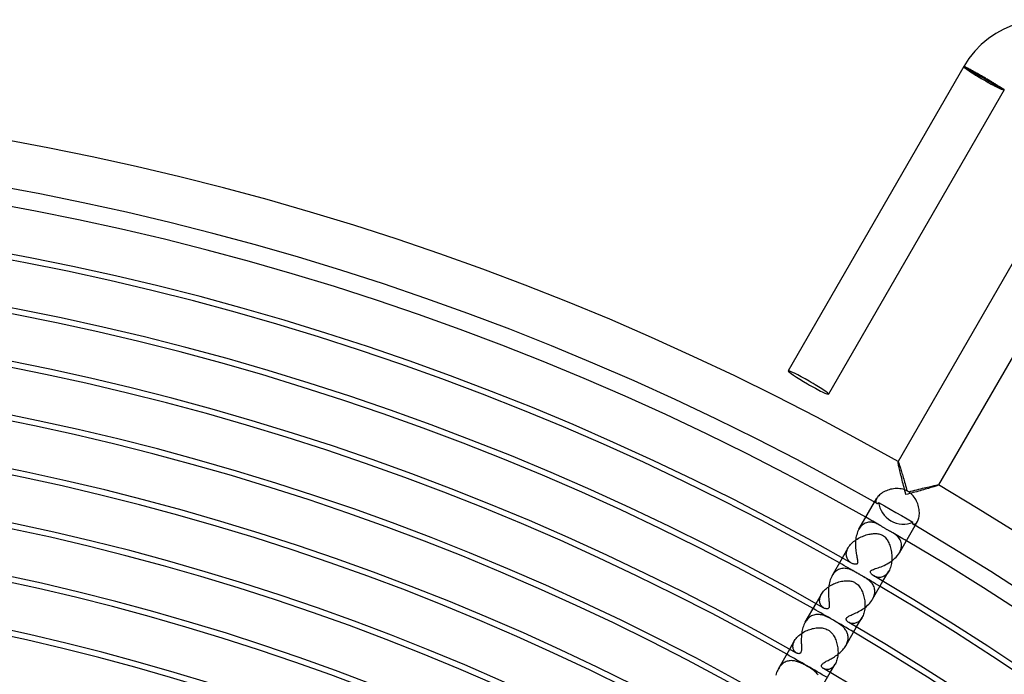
# Model space of a CAD drawing. Header units: millimetres. Extents: x -280 to 280, y -247 to 247.
# Tile 84 of 85: x 43 to 127, y 191 to 247. Entities that reach past the tile are written whole.
import ezdxf

# ---------------------------------------------------------------- set-up
doc = ezdxf.new("R2010")
doc.units = ezdxf.units.MM
doc.layers.add('HIDDEN', color=7, linetype='Continuous')
doc.layers.add('THICK', color=7, linetype='Continuous')

msp = doc.modelspace()

# ---------------------------------------------------------------- linework, layer by layer
at = {"layer": 'HIDDEN'}
for p, q in [((123.879, 242.561), (123.876, 242.559)), ((123.887, 242.56), (123.879, 242.561)), ((123.898, 242.557), (123.887, 242.56)), ((123.914, 242.552), (123.898, 242.557)), ((123.933, 242.545), (123.914, 242.552)), ((123.956, 242.536), (123.933, 242.545)), ((123.983, 242.524), (123.956, 242.536)), ((124.013, 242.51), (123.983, 242.524)), ((124.047, 242.494), (124.013, 242.51)), ((124.085, 242.476), (124.047, 242.494)), ((124.126, 242.455), (124.085, 242.476)), ((124.17, 242.433), (124.126, 242.455)), ((124.217, 242.409), (124.17, 242.433)), ((124.268, 242.383), (124.217, 242.409)), ((124.322, 242.355), (124.268, 242.383)), ((124.378, 242.325), (124.322, 242.355)), ((124.438, 242.293), (124.378, 242.325)), ((124.5, 242.259), (124.438, 242.293)), ((124.565, 242.224), (124.5, 242.259)), ((124.632, 242.188), (124.565, 242.224)), ((124.701, 242.15), (124.632, 242.188)), ((124.772, 242.111), (124.701, 242.15)), ((124.845, 242.07), (124.772, 242.111)), ((124.919, 242.029), (124.845, 242.07)), ((124.996, 241.986), (124.919, 242.029)), ((125.074, 241.942), (124.996, 241.986)), ((125.153, 241.897), (125.074, 241.942)), ((125.233, 241.852), (125.153, 241.897)), ((125.313, 241.805), (125.233, 241.852)), ((125.395, 241.759), (125.313, 241.805)), ((125.477, 241.712), (125.395, 241.759)), ((125.559, 241.664), (125.477, 241.712)), ((125.641, 241.617), (125.559, 241.664)), ((125.721, 241.57), (125.641, 241.617)), ((125.801, 241.523), (125.721, 241.57)), ((125.88, 241.477), (125.801, 241.523)), ((125.958, 241.431), (125.88, 241.477)), ((126.036, 241.385), (125.958, 241.431)), ((126.113, 241.339), (126.036, 241.385)), ((126.189, 241.294), (126.113, 241.339)), ((126.263, 241.25), (126.189, 241.294)), ((126.337, 241.206), (126.263, 241.25)), ((126.408, 241.163), (126.337, 241.206)), ((126.478, 241.12), (126.408, 241.163)), ((126.547, 241.079), (126.478, 241.12)), ((126.613, 241.039), (126.547, 241.079)), ((126.677, 241), (126.613, 241.039)), ((126.738, 240.962), (126.677, 241)), ((126.797, 240.925), (126.738, 240.962)), ((126.854, 240.89), (126.797, 240.925)), ((126.908, 240.856), (126.854, 240.89)), ((126.96, 240.824), (126.908, 240.856)), ((127.008, 240.793), (126.96, 240.824)), ((127.054, 240.764), (127.008, 240.793)), ((127.096, 240.737), (127.054, 240.764)), ((127.136, 240.711), (127.096, 240.737)), ((127.172, 240.687), (127.136, 240.711)), ((127.204, 240.665), (127.172, 240.687)), ((127.234, 240.645), (127.204, 240.665)), ((127.26, 240.627), (127.234, 240.645)), ((127.282, 240.611), (127.26, 240.627)), ((127.301, 240.597), (127.282, 240.611)), ((127.316, 240.586), (127.301, 240.597)), ((127.327, 240.576), (127.316, 240.586)), ((127.335, 240.568), (127.327, 240.576)), ((127.339, 240.562), (127.335, 240.568)), ((127.34, 240.559), (127.339, 240.562)), ((118.262, 208.836), (118.263, 208.837)), ((118.263, 208.837), (118.264, 208.838)), ((118.263, 208.837), (118.263, 208.837)), ((118.264, 208.838), (118.265, 208.838)), ((118.265, 208.838), (118.266, 208.838)), ((118.266, 208.838), (118.267, 208.837)), ((118.267, 208.837), (118.274, 208.828)), ((118.274, 208.828), (118.285, 208.81)), ((118.285, 208.81), (118.298, 208.781)), ((118.298, 208.781), (118.313, 208.742)), ((118.313, 208.742), (118.331, 208.695)), ((118.331, 208.695), (118.351, 208.64)), ((118.351, 208.64), (118.372, 208.577)), ((118.372, 208.577), (118.396, 208.508)), ((118.396, 208.508), (118.42, 208.432)), ((118.42, 208.432), (118.447, 208.35)), ((118.447, 208.35), (118.474, 208.261)), ((118.474, 208.261), (118.504, 208.166)), ((118.504, 208.166), (118.535, 208.064)), ((118.535, 208.064), (118.567, 207.957)), ((118.567, 207.957), (118.601, 207.844)), ((118.601, 207.844), (118.636, 207.725)), ((118.636, 207.725), (118.672, 207.601)), ((118.672, 207.601), (118.71, 207.472)), ((118.71, 207.472), (118.747, 207.34)), ((118.747, 207.34), (118.786, 207.205)), ((118.786, 207.205), (118.825, 207.066)), ((118.825, 207.066), (118.865, 206.924)), ((118.865, 206.924), (118.905, 206.78)), ((116.761, 206.05), (116.682, 205.981)), ((116.849, 206.116), (116.761, 206.05)), ((116.943, 206.179), (116.849, 206.116)), ((117.045, 206.239), (116.943, 206.179)), ((117.153, 206.295), (117.045, 206.239)), ((117.267, 206.346), (117.153, 206.295)), ((117.384, 206.391), (117.267, 206.346)), ((117.505, 206.431), (117.384, 206.391)), ((117.629, 206.464), (117.505, 206.431)), ((117.756, 206.491), (117.629, 206.464)), ((117.884, 206.511), (117.756, 206.491)), ((118.014, 206.524), (117.884, 206.511)), ((118.144, 206.53), (118.014, 206.524)), ((118.275, 206.528), (118.144, 206.53)), ((118.405, 206.518), (118.275, 206.528)), ((118.534, 206.499), (118.405, 206.518)), ((118.661, 206.471), (118.534, 206.499)), ((118.786, 206.435), (118.661, 206.471)), ((118.908, 206.389), (118.786, 206.435)), ((118.905, 206.78), (118.945, 206.633)), ((119.027, 206.334), (118.908, 206.389)), ((118.945, 206.633), (118.986, 206.484)), ((118.986, 206.484), (119.027, 206.334)), ((119.177, 206.247), (119.354, 206.294)), ((119.284, 206.172), (119.177, 206.247)), ((119.385, 206.089), (119.284, 206.172)), ((119.354, 206.294), (119.529, 206.34)), ((119.479, 205.999), (119.385, 206.089)), ((119.529, 206.34), (119.702, 206.385)), ((119.702, 206.385), (119.871, 206.428)), ((119.871, 206.428), (120.037, 206.47)), ((120.037, 206.47), (120.198, 206.511)), ((120.198, 206.511), (120.355, 206.55)), ((120.355, 206.55), (120.507, 206.587)), ((120.507, 206.587), (120.652, 206.622)), ((120.652, 206.622), (120.789, 206.655)), ((120.789, 206.655), (120.919, 206.686)), ((120.919, 206.686), (121.04, 206.714)), ((121.04, 206.714), (121.153, 206.739)), ((121.153, 206.739), (121.257, 206.762)), ((121.257, 206.762), (121.352, 206.783)), ((121.352, 206.783), (121.439, 206.801)), ((121.439, 206.801), (121.516, 206.816)), ((121.516, 206.816), (121.583, 206.828)), ((121.583, 206.828), (121.639, 206.836)), ((121.639, 206.836), (121.681, 206.842)), ((121.681, 206.842), (121.71, 206.843)), ((121.71, 206.843), (121.725, 206.841)), ((121.725, 206.841), (121.726, 206.84)), ((121.726, 206.84), (121.726, 206.839)), ((121.726, 206.839), (121.727, 206.839)), ((121.727, 206.837), (121.726, 206.836)), ((121.727, 206.839), (121.727, 206.838)), ((121.727, 206.838), (121.727, 206.837)), ((116.264, 205.375), (116.455, 205.707)), ((116.377, 205.508), (116.37, 205.452)), ((116.37, 205.452), (116.371, 205.402)), ((116.371, 205.402), (116.38, 205.359)), ((116.393, 205.57), (116.377, 205.508)), ((116.38, 205.359), (116.395, 205.323)), ((116.419, 205.636), (116.393, 205.57)), ((116.395, 205.323), (116.415, 205.295)), ((116.415, 205.295), (116.44, 205.275)), ((116.455, 205.707), (116.419, 205.636)), ((116.498, 205.774), (116.455, 205.707)), ((116.55, 205.842), (116.498, 205.774)), ((116.611, 205.912), (116.55, 205.842)), ((116.682, 205.981), (116.611, 205.912)), ((119.566, 205.903), (119.479, 205.999)), ((119.647, 205.8), (119.566, 205.903)), ((119.721, 205.693), (119.647, 205.8)), ((119.788, 205.581), (119.721, 205.693)), ((119.848, 205.466), (119.788, 205.581)), ((119.902, 205.347), (119.848, 205.466)), ((119.948, 205.226), (119.902, 205.347)), ((119.988, 205.102), (119.948, 205.226)), ((120.022, 204.978), (119.988, 205.102)), ((120.048, 204.853), (120.022, 204.978)), ((120.067, 204.729), (120.048, 204.853)), ((120.08, 204.606), (120.067, 204.729)), ((120.077, 204.252), (120.085, 204.366)), ((120.086, 204.485), (120.08, 204.606)), ((120.085, 204.366), (120.086, 204.485)), ((115.382, 203.529), (115.296, 203.474)), ((115.471, 203.574), (115.382, 203.529)), ((115.561, 203.609), (115.471, 203.574)), ((115.652, 203.635), (115.561, 203.609)), ((115.744, 203.652), (115.652, 203.635)), ((115.836, 203.66), (115.744, 203.652)), ((115.929, 203.66), (115.836, 203.66)), ((116.021, 203.652), (115.929, 203.66)), ((116.112, 203.638), (116.021, 203.652)), ((116.201, 203.617), (116.112, 203.638)), ((116.288, 203.591), (116.201, 203.617)), ((116.373, 203.561), (116.288, 203.591)), ((116.455, 203.526), (116.373, 203.561)), ((116.534, 203.489), (116.455, 203.526)), ((116.611, 203.449), (116.534, 203.489)), ((119.698, 203.482), (119.741, 203.506)), ((119.728, 203.375), (119.92, 203.707)), ((119.741, 203.506), (119.787, 203.54)), ((119.787, 203.54), (119.832, 203.585)), ((119.832, 203.585), (119.877, 203.64)), ((119.877, 203.64), (119.919, 203.707)), ((119.919, 203.707), (119.956, 203.777)), ((119.956, 203.777), (119.99, 203.857)), ((119.99, 203.857), (120.019, 203.945)), ((120.019, 203.945), (120.044, 204.04)), ((120.044, 204.04), (120.064, 204.143)), ((120.064, 204.143), (120.077, 204.252)), ((114.987, 203.154), (114.922, 203.051)), ((115.058, 203.249), (114.987, 203.154)), ((115.134, 203.335), (115.058, 203.249)), ((115.213, 203.41), (115.134, 203.335)), ((115.296, 203.474), (115.213, 203.41)), ((115.773, 202.625), (115.878, 202.647)), ((115.878, 202.647), (115.981, 202.664)), ((115.981, 202.664), (116.081, 202.677)), ((116.081, 202.677), (116.177, 202.685)), ((116.177, 202.685), (116.271, 202.689)), ((116.271, 202.689), (116.363, 202.69)), ((116.363, 202.69), (116.452, 202.686)), ((116.452, 202.686), (116.539, 202.677)), ((116.539, 202.677), (116.623, 202.663)), ((116.686, 203.408), (116.611, 203.449)), ((116.623, 202.663), (116.704, 202.645)), ((116.725, 203.385), (116.686, 203.408)), ((116.704, 202.645), (116.785, 202.62)), ((116.764, 203.362), (116.725, 203.385)), ((116.802, 203.338), (116.764, 203.362)), ((116.841, 203.314), (116.802, 203.338)), ((116.878, 203.291), (116.841, 203.314)), ((116.916, 203.267), (116.878, 203.291)), ((116.954, 203.243), (116.916, 203.267)), ((116.993, 203.218), (116.954, 203.243)), ((117.032, 203.193), (116.993, 203.218)), ((117.073, 203.168), (117.032, 203.193)), ((117.114, 203.142), (117.073, 203.168)), ((117.155, 203.117), (117.114, 203.142)), ((117.198, 203.092), (117.155, 203.117)), ((117.241, 203.067), (117.198, 203.092)), ((117.285, 203.041), (117.241, 203.067)), ((117.329, 203.017), (117.285, 203.041)), ((117.372, 202.993), (117.329, 203.017)), ((117.415, 202.97), (117.372, 202.993)), ((117.458, 202.947), (117.415, 202.97)), ((117.5, 202.925), (117.458, 202.947)), ((117.542, 202.904), (117.5, 202.925)), ((117.583, 202.882), (117.542, 202.904)), ((117.624, 202.86), (117.583, 202.882)), ((117.664, 202.839), (117.624, 202.86)), ((117.703, 202.818), (117.664, 202.839)), ((117.741, 202.798), (117.703, 202.818)), ((117.777, 202.777), (117.741, 202.798)), ((117.813, 202.757), (117.777, 202.777)), ((117.905, 202.701), (117.813, 202.757)), ((117.997, 202.641), (117.905, 202.701)), ((119.554, 203.477), (119.583, 203.465)), ((119.583, 203.465), (119.617, 203.462)), ((119.617, 203.462), (119.656, 203.467)), ((119.656, 203.467), (119.698, 203.482)), ((114.21, 201.749), (114.29, 201.836)), ((114.29, 201.836), (114.377, 201.92)), ((114.377, 201.92), (114.469, 202)), ((114.469, 202), (114.566, 202.077)), ((114.566, 202.077), (114.668, 202.149)), ((114.668, 202.149), (114.773, 202.218)), ((114.773, 202.218), (114.88, 202.282)), ((114.88, 202.282), (114.991, 202.341)), ((114.991, 202.341), (115.103, 202.396)), ((115.103, 202.396), (115.216, 202.447)), ((115.216, 202.447), (115.33, 202.492)), ((115.33, 202.492), (115.443, 202.533)), ((115.443, 202.533), (115.554, 202.568)), ((115.554, 202.568), (115.664, 202.599)), ((115.664, 202.599), (115.773, 202.625)), ((116.785, 202.62), (116.864, 202.588)), ((116.864, 202.588), (116.941, 202.548)), ((116.941, 202.548), (117.022, 202.495)), ((117.022, 202.495), (117.098, 202.434)), ((117.098, 202.434), (117.166, 202.368)), ((117.166, 202.368), (117.228, 202.296)), ((117.228, 202.296), (117.286, 202.221)), ((117.286, 202.221), (117.338, 202.143)), ((117.338, 202.143), (117.385, 202.063)), ((117.385, 202.063), (117.431, 201.977)), ((117.431, 201.977), (117.475, 201.885)), ((117.475, 201.885), (117.517, 201.787)), ((118.087, 202.574), (117.997, 202.641)), ((118.174, 202.502), (118.087, 202.574)), ((118.256, 202.422), (118.174, 202.502)), ((118.333, 202.335), (118.256, 202.422)), ((118.4, 202.243), (118.333, 202.335)), ((118.457, 202.145), (118.4, 202.243)), ((118.504, 202.041), (118.457, 202.145)), ((118.539, 201.932), (118.504, 202.041)), ((118.562, 201.817), (118.539, 201.932)), ((118.57, 201.697), (118.562, 201.817)), ((113.514, 200.611), (114.013, 201.476)), ((113.848, 200.913), (113.853, 201.001)), ((113.853, 201.001), (113.866, 201.092)), ((113.866, 201.092), (113.888, 201.186)), ((113.888, 201.186), (113.92, 201.282)), ((113.92, 201.282), (113.962, 201.379)), ((113.962, 201.379), (114.013, 201.476)), ((114.013, 201.476), (114.07, 201.568)), ((114.07, 201.568), (114.136, 201.659)), ((114.136, 201.659), (114.21, 201.749)), ((117.517, 201.787), (117.556, 201.684)), ((117.556, 201.684), (117.592, 201.576)), ((117.592, 201.576), (117.625, 201.463)), ((117.625, 201.463), (117.654, 201.347)), ((117.654, 201.347), (117.68, 201.229)), ((117.68, 201.229), (117.701, 201.11)), ((117.701, 201.11), (117.718, 200.988)), ((117.718, 200.988), (117.73, 200.866)), ((118.386, 201.051), (118.454, 201.183)), ((118.454, 201.183), (118.507, 201.314)), ((118.507, 201.314), (118.543, 201.445)), ((118.543, 201.445), (118.565, 201.573)), ((118.565, 201.573), (118.57, 201.697)), ((113.853, 200.827), (113.848, 200.913)), ((113.865, 200.746), (113.853, 200.827)), ((113.885, 200.668), (113.865, 200.746)), ((113.912, 200.594), (113.885, 200.668)), ((113.945, 200.524), (113.912, 200.594)), ((113.983, 200.458), (113.945, 200.524)), ((114.028, 200.397), (113.983, 200.458)), ((114.076, 200.34), (114.028, 200.397)), ((114.129, 200.288), (114.076, 200.34)), ((114.184, 200.242), (114.129, 200.288)), ((114.241, 200.201), (114.184, 200.242)), ((114.298, 200.165), (114.241, 200.201)), ((117.702, 200.129), (117.678, 200.01)), ((117.72, 200.25), (117.702, 200.129)), ((117.732, 200.372), (117.72, 200.25)), ((117.73, 200.866), (117.738, 200.743)), ((117.739, 200.495), (117.732, 200.372)), ((117.738, 200.743), (117.741, 200.619)), ((117.741, 200.619), (117.739, 200.495)), ((112.838, 199.364), (112.764, 199.278)), ((112.918, 199.442), (112.838, 199.364)), ((113.001, 199.509), (112.918, 199.442)), ((113.087, 199.567), (113.001, 199.509)), ((113.176, 199.615), (113.087, 199.567)), ((113.267, 199.654), (113.176, 199.615)), ((113.361, 199.684), (113.267, 199.654)), ((113.455, 199.705), (113.361, 199.684)), ((113.55, 199.717), (113.455, 199.705)), ((113.646, 199.721), (113.55, 199.717)), ((113.743, 199.717), (113.646, 199.721)), ((113.84, 199.706), (113.743, 199.717)), ((113.937, 199.688), (113.84, 199.706)), ((114.034, 199.663), (113.937, 199.688)), ((114.129, 199.633), (114.034, 199.663)), ((114.222, 199.598), (114.129, 199.633)), ((114.313, 199.559), (114.222, 199.598)), ((114.403, 199.517), (114.313, 199.559)), ((114.492, 199.473), (114.403, 199.517)), ((114.583, 199.424), (114.492, 199.473)), ((114.677, 199.371), (114.583, 199.424)), ((114.774, 199.316), (114.677, 199.371)), ((114.811, 199.295), (114.774, 199.316)), ((114.848, 199.274), (114.811, 199.295)), ((116.978, 198.611), (117.477, 199.476)), ((117.358, 199.301), (117.292, 199.227)), ((117.419, 199.384), (117.358, 199.301)), ((117.477, 199.476), (117.419, 199.384)), ((117.528, 199.572), (117.477, 199.476)), ((117.574, 199.674), (117.528, 199.572)), ((117.614, 199.781), (117.574, 199.674)), ((117.649, 199.893), (117.614, 199.781)), ((117.678, 200.01), (117.649, 199.893)), ((112.694, 199.183), (112.63, 199.081)), ((112.764, 199.278), (112.694, 199.183)), ((112.872, 198.436), (112.983, 198.48)), ((112.983, 198.48), (113.094, 198.519)), ((113.094, 198.519), (113.207, 198.554)), ((113.207, 198.554), (113.319, 198.584)), ((113.319, 198.584), (113.432, 198.609)), ((113.432, 198.609), (113.543, 198.629)), ((113.543, 198.629), (113.653, 198.644)), ((113.653, 198.644), (113.759, 198.654)), ((113.759, 198.654), (113.863, 198.659)), ((113.863, 198.659), (113.964, 198.659)), ((113.964, 198.659), (114.062, 198.653)), ((114.062, 198.653), (114.154, 198.643)), ((114.154, 198.643), (114.24, 198.628)), ((114.24, 198.628), (114.321, 198.609)), ((114.321, 198.609), (114.396, 198.586)), ((114.396, 198.586), (114.467, 198.56)), ((114.467, 198.56), (114.535, 198.529)), ((114.535, 198.529), (114.601, 198.494)), ((114.601, 198.494), (114.689, 198.437)), ((114.689, 198.437), (114.771, 198.373)), ((114.885, 199.252), (114.848, 199.274)), ((114.923, 199.23), (114.885, 199.252)), ((114.961, 199.208), (114.923, 199.23)), ((115, 199.186), (114.961, 199.208)), ((115.038, 199.164), (115, 199.186)), ((115.076, 199.142), (115.038, 199.164)), ((115.114, 199.12), (115.076, 199.142)), ((115.151, 199.098), (115.114, 199.12)), ((115.189, 199.077), (115.151, 199.098)), ((115.226, 199.055), (115.189, 199.077)), ((115.334, 198.992), (115.226, 199.055)), ((115.439, 198.929), (115.334, 198.992)), ((115.538, 198.866), (115.439, 198.929)), ((115.631, 198.803), (115.538, 198.866)), ((115.718, 198.74), (115.631, 198.803)), ((115.8, 198.674), (115.718, 198.74)), ((115.877, 198.606), (115.8, 198.674)), ((115.948, 198.535), (115.877, 198.606)), ((116.014, 198.461), (115.948, 198.535)), ((116.074, 198.384), (116.014, 198.461)), ((116.263, 199.034), (116.199, 199.068)), ((116.331, 199.004), (116.263, 199.034)), ((116.401, 198.979), (116.331, 199.004)), ((116.473, 198.961), (116.401, 198.979)), ((116.546, 198.948), (116.473, 198.961)), ((116.621, 198.941), (116.546, 198.948)), ((116.697, 198.941), (116.621, 198.941)), ((116.774, 198.949), (116.697, 198.941)), ((116.85, 198.963), (116.774, 198.949)), ((116.927, 198.986), (116.85, 198.963)), ((117.003, 199.017), (116.927, 198.986)), ((117.078, 199.056), (117.003, 199.017)), ((117.152, 199.104), (117.078, 199.056)), ((117.223, 199.161), (117.152, 199.104)), ((117.292, 199.227), (117.223, 199.161)), ((111.724, 197.511), (111.779, 197.599)), ((111.779, 197.599), (111.841, 197.686)), ((111.841, 197.686), (111.911, 197.77)), ((111.911, 197.77), (111.987, 197.853)), ((111.987, 197.853), (112.07, 197.933)), ((112.07, 197.933), (112.158, 198.01)), ((112.158, 198.01), (112.25, 198.083)), ((112.25, 198.083), (112.347, 198.152)), ((112.347, 198.152), (112.447, 198.217)), ((112.447, 198.217), (112.55, 198.278)), ((112.55, 198.278), (112.655, 198.335)), ((112.655, 198.335), (112.763, 198.388)), ((112.763, 198.388), (112.872, 198.436)), ((114.771, 198.373), (114.846, 198.303)), ((114.846, 198.303), (114.915, 198.229)), ((114.915, 198.229), (114.977, 198.15)), ((114.977, 198.15), (115.035, 198.067)), ((115.035, 198.067), (115.088, 197.982)), ((115.088, 197.982), (115.135, 197.895)), ((115.135, 197.895), (115.18, 197.804)), ((115.18, 197.804), (115.222, 197.708)), ((115.222, 197.708), (115.261, 197.608)), ((115.261, 197.608), (115.296, 197.504)), ((116.127, 198.303), (116.074, 198.384)), ((116.174, 198.218), (116.127, 198.303)), ((116.213, 198.13), (116.174, 198.218)), ((116.245, 198.038), (116.213, 198.13)), ((116.268, 197.942), (116.245, 198.038)), ((116.266, 197.526), (116.281, 197.634)), ((116.282, 197.843), (116.268, 197.942)), ((116.281, 197.634), (116.287, 197.74)), ((116.287, 197.74), (116.282, 197.843)), ((111.264, 196.714), (111.724, 197.511)), ((111.568, 196.998), (111.574, 197.079)), ((111.57, 196.921), (111.568, 196.998)), ((111.579, 196.846), (111.57, 196.921)), ((111.574, 197.079), (111.587, 197.163)), ((111.595, 196.775), (111.579, 196.846)), ((111.587, 197.163), (111.609, 197.248)), ((111.617, 196.707), (111.595, 196.775)), ((111.609, 197.248), (111.639, 197.335)), ((111.639, 197.335), (111.677, 197.423)), ((111.677, 197.423), (111.724, 197.511)), ((115.296, 197.504), (115.328, 197.396)), ((115.328, 197.396), (115.357, 197.285)), ((115.357, 197.285), (115.382, 197.17)), ((115.382, 197.17), (115.402, 197.054)), ((115.402, 197.054), (115.419, 196.936)), ((115.419, 196.936), (115.43, 196.818)), ((115.43, 196.818), (115.437, 196.699)), ((116.094, 197.081), (116.153, 197.192)), ((116.153, 197.192), (116.202, 197.304)), ((116.202, 197.304), (116.239, 197.416)), ((116.239, 197.416), (116.266, 197.526)), ((111.644, 196.644), (111.617, 196.707)), ((111.677, 196.585), (111.644, 196.644)), ((111.714, 196.531), (111.677, 196.585)), ((111.754, 196.481), (111.714, 196.531)), ((111.797, 196.436), (111.754, 196.481)), ((111.843, 196.396), (111.797, 196.436)), ((111.89, 196.361), (111.843, 196.396)), ((111.938, 196.331), (111.89, 196.361)), ((115.376, 196.004), (115.348, 195.896)), ((115.399, 196.115), (115.376, 196.004)), ((115.417, 196.229), (115.399, 196.115)), ((115.429, 196.345), (115.417, 196.229)), ((115.437, 196.462), (115.429, 196.345)), ((115.437, 196.699), (115.439, 196.581)), ((115.439, 196.581), (115.437, 196.462)), ((110.399, 195.209), (110.336, 195.108)), ((110.467, 195.303), (110.399, 195.209)), ((110.54, 195.389), (110.467, 195.303)), ((110.617, 195.467), (110.54, 195.389)), ((110.7, 195.538), (110.617, 195.467)), ((110.786, 195.599), (110.7, 195.538)), ((110.875, 195.651), (110.786, 195.599)), ((110.967, 195.694), (110.875, 195.651)), ((111.061, 195.728), (110.967, 195.694)), ((111.158, 195.753), (111.061, 195.728)), ((111.255, 195.77), (111.158, 195.753)), ((111.354, 195.778), (111.255, 195.77)), ((111.453, 195.778), (111.354, 195.778)), ((111.551, 195.771), (111.453, 195.778)), ((111.65, 195.757), (111.551, 195.771)), ((111.748, 195.737), (111.65, 195.757)), ((111.845, 195.711), (111.748, 195.737)), ((111.942, 195.68), (111.845, 195.711)), ((112.039, 195.644), (111.942, 195.68)), ((112.135, 195.604), (112.039, 195.644)), ((112.232, 195.56), (112.135, 195.604)), ((112.329, 195.512), (112.232, 195.56)), ((112.429, 195.461), (112.329, 195.512)), ((112.531, 195.405), (112.429, 195.461)), ((112.637, 195.347), (112.531, 195.405)), ((112.747, 195.284), (112.637, 195.347)), ((112.863, 195.216), (112.747, 195.284)), ((112.979, 195.146), (112.863, 195.216)), ((113.086, 195.079), (112.979, 195.146)), ((113.182, 195.017), (113.086, 195.079)), ((114.108, 195.08), (114.059, 195.107)), ((114.162, 195.057), (114.108, 195.08)), ((114.75, 195.081), (114.681, 195.052)), ((114.728, 194.714), (115.188, 195.511)), ((114.819, 195.118), (114.75, 195.081)), ((114.886, 195.163), (114.819, 195.118)), ((114.951, 195.216), (114.886, 195.163)), ((115.015, 195.277), (114.951, 195.216)), ((115.076, 195.347), (115.015, 195.277)), ((115.134, 195.426), (115.076, 195.347)), ((115.188, 195.511), (115.134, 195.426)), ((115.235, 195.599), (115.188, 195.511)), ((115.277, 195.692), (115.235, 195.599)), ((115.315, 195.792), (115.277, 195.692)), ((115.348, 195.896), (115.315, 195.792)), ((110.079, 194.192), (110.182, 194.255)), ((110.182, 194.255), (110.287, 194.314)), ((110.287, 194.314), (110.395, 194.369)), ((110.395, 194.369), (110.505, 194.418)), ((110.505, 194.418), (110.615, 194.463)), ((110.615, 194.463), (110.726, 194.503)), ((110.726, 194.503), (110.836, 194.538)), ((110.836, 194.538), (110.946, 194.567)), ((110.946, 194.567), (111.055, 194.592)), ((111.055, 194.592), (111.162, 194.612)), ((111.162, 194.612), (111.268, 194.626)), ((111.268, 194.626), (111.371, 194.636)), ((111.371, 194.636), (111.472, 194.641)), ((111.472, 194.641), (111.573, 194.642)), ((111.573, 194.642), (111.676, 194.637)), ((111.676, 194.637), (111.779, 194.626)), ((111.779, 194.626), (111.882, 194.608)), ((111.882, 194.608), (111.984, 194.583)), ((111.984, 194.583), (112.085, 194.55)), ((112.085, 194.55), (112.182, 194.509)), ((112.182, 194.509), (112.272, 194.461)), ((112.272, 194.461), (112.372, 194.398)), ((112.372, 194.398), (112.461, 194.327)), ((112.461, 194.327), (112.543, 194.251)), ((112.543, 194.251), (112.618, 194.17)), ((113.264, 194.961), (113.182, 195.017)), ((113.331, 194.913), (113.264, 194.961)), ((113.393, 194.866), (113.331, 194.913)), ((113.454, 194.818), (113.393, 194.866)), ((113.513, 194.767), (113.454, 194.818)), ((113.57, 194.715), (113.513, 194.767)), ((113.625, 194.66), (113.57, 194.715)), ((113.678, 194.603), (113.625, 194.66)), ((113.728, 194.543), (113.678, 194.603)), ((113.775, 194.481), (113.728, 194.543)), ((113.819, 194.416), (113.775, 194.481)), ((113.858, 194.35), (113.819, 194.416)), ((113.894, 194.281), (113.858, 194.35)), ((113.924, 194.21), (113.894, 194.281)), ((114.219, 195.038), (114.162, 195.057)), ((114.28, 195.022), (114.219, 195.038)), ((114.343, 195.012), (114.28, 195.022)), ((114.408, 195.008), (114.343, 195.012)), ((114.476, 195.009), (114.408, 195.008)), ((114.544, 195.016), (114.476, 195.009)), ((114.612, 195.031), (114.544, 195.016)), ((114.681, 195.052), (114.612, 195.031)), ((109.013, 192.817), (109.436, 193.548)), ((109.347, 193.361), (109.387, 193.455)), ((109.387, 193.455), (109.436, 193.548)), ((109.436, 193.548), (109.492, 193.637)), ((109.492, 193.637), (109.556, 193.725)), ((109.556, 193.725), (109.628, 193.812)), ((109.628, 193.812), (109.707, 193.895)), ((109.707, 193.895), (109.792, 193.974)), ((109.792, 193.974), (109.883, 194.051)), ((109.883, 194.051), (109.979, 194.124)), ((109.979, 194.124), (110.079, 194.192)), ((112.618, 194.17), (112.685, 194.084)), ((112.685, 194.084), (112.747, 193.996)), ((112.747, 193.996), (112.803, 193.904)), ((112.803, 193.904), (112.854, 193.809)), ((112.854, 193.809), (112.902, 193.709)), ((112.902, 193.709), (112.946, 193.604)), ((112.946, 193.604), (112.986, 193.497)), ((112.986, 193.497), (113.021, 193.385)), ((113.951, 194.136), (113.924, 194.21)), ((113.927, 193.381), (113.956, 193.471)), ((113.972, 194.061), (113.951, 194.136)), ((113.956, 193.471), (113.978, 193.561)), ((113.987, 193.983), (113.972, 194.061)), ((113.978, 193.561), (113.992, 193.649)), ((113.998, 193.902), (113.987, 193.983)), ((113.992, 193.649), (114, 193.736)), ((114.002, 193.82), (113.998, 193.902)), ((114, 193.736), (114.002, 193.82)), ((109.289, 193.008), (109.29, 193.092)), ((109.298, 192.928), (109.289, 193.008)), ((109.29, 193.092), (109.299, 193.179)), ((109.315, 192.853), (109.298, 192.928)), ((109.299, 193.179), (109.318, 193.269)), ((109.34, 192.782), (109.315, 192.853)), ((109.318, 193.269), (109.347, 193.361)), ((109.371, 192.718), (109.34, 192.782)), ((109.407, 192.659), (109.371, 192.718)), ((109.449, 192.606), (109.407, 192.659)), ((109.494, 192.56), (109.449, 192.606)), ((109.543, 192.52), (109.494, 192.56)), ((113.021, 193.385), (113.052, 193.271)), ((113.052, 193.271), (113.079, 193.156)), ((113.079, 193.156), (113.101, 193.039)), ((113.101, 193.039), (113.117, 192.922)), ((113.117, 192.922), (113.13, 192.804)), ((113.13, 192.804), (113.137, 192.687)), ((113.137, 192.687), (113.139, 192.57)), ((113.139, 192.57), (113.137, 192.453)), ((113.801, 193.109), (113.85, 193.2)), ((113.85, 193.2), (113.892, 193.291)), ((113.892, 193.291), (113.927, 193.381)), ((108.628, 191.713), (108.544, 191.667)), ((108.713, 191.751), (108.628, 191.713)), ((108.8, 191.782), (108.713, 191.751)), ((108.887, 191.805), (108.8, 191.782)), ((108.976, 191.822), (108.887, 191.805)), ((109.066, 191.832), (108.976, 191.822)), ((109.156, 191.836), (109.066, 191.832)), ((109.246, 191.833), (109.156, 191.836)), ((109.335, 191.825), (109.246, 191.833)), ((109.424, 191.812), (109.335, 191.825)), ((109.513, 191.794), (109.424, 191.812)), ((109.601, 191.772), (109.513, 191.794)), ((109.593, 192.488), (109.543, 192.52)), ((109.687, 191.746), (109.601, 191.772)), ((109.774, 191.716), (109.687, 191.746)), ((109.861, 191.683), (109.774, 191.716)), ((112.983, 191.716), (112.943, 191.629)), ((113.019, 191.809), (112.983, 191.716)), ((113.05, 191.908), (113.019, 191.809)), ((113.078, 192.011), (113.05, 191.908)), ((113.1, 192.117), (113.078, 192.011)), ((113.117, 192.227), (113.1, 192.117)), ((113.129, 192.339), (113.117, 192.227)), ((113.137, 192.453), (113.129, 192.339)), ((108.103, 191.233), (108.043, 191.136)), ((108.167, 191.323), (108.103, 191.233)), ((108.236, 191.407), (108.167, 191.323)), ((108.309, 191.484), (108.236, 191.407)), ((108.384, 191.553), (108.309, 191.484)), ((108.463, 191.614), (108.384, 191.553)), ((108.544, 191.667), (108.463, 191.614)), ((109.949, 191.646), (109.861, 191.683)), ((110.038, 191.606), (109.949, 191.646)), ((110.128, 191.564), (110.038, 191.606)), ((110.218, 191.518), (110.128, 191.564)), ((110.308, 191.47), (110.218, 191.518)), ((110.398, 191.421), (110.308, 191.47)), ((110.488, 191.37), (110.398, 191.421)), ((110.594, 191.308), (110.488, 191.37)), ((110.696, 191.245), (110.594, 191.308)), ((110.795, 191.182), (110.696, 191.245)), ((110.89, 191.118), (110.795, 191.182)), ((110.981, 191.053), (110.89, 191.118)), ((111.067, 190.988), (110.981, 191.053)), ((111.148, 190.922), (111.067, 190.988)), ((111.226, 190.854), (111.148, 190.922)), ((111.942, 191.134), (111.903, 191.155)), ((111.985, 191.115), (111.942, 191.134)), ((112.031, 191.1), (111.985, 191.115)), ((112.079, 191.088), (112.031, 191.1)), ((112.13, 191.08), (112.079, 191.088)), ((112.183, 191.077), (112.13, 191.08)), ((112.238, 191.077), (112.183, 191.077)), ((112.293, 191.083), (112.238, 191.077)), ((112.35, 191.094), (112.293, 191.083)), ((112.408, 191.111), (112.35, 191.094)), ((112.466, 191.133), (112.408, 191.111)), ((112.524, 191.161), (112.466, 191.133)), ((112.478, 190.817), (112.9, 191.548)), ((112.582, 191.196), (112.524, 191.161)), ((112.639, 191.237), (112.582, 191.196)), ((112.695, 191.285), (112.639, 191.237)), ((112.749, 191.34), (112.695, 191.285)), ((112.802, 191.402), (112.749, 191.34)), ((112.852, 191.472), (112.802, 191.402)), ((112.9, 191.548), (112.852, 191.472)), ((112.943, 191.629), (112.9, 191.548)), ((111.3, 190.782), (111.226, 190.854)), ((111.37, 190.708), (111.3, 190.782)), ((111.435, 190.63), (111.37, 190.708))]:
    msp.add_line(p, q, dxfattribs=at)
for radius, start, end in [(234.5, 60.15902, 60.48864), (234.5, 59.51135, 59.84103), (230, 60.065, 60.49821), (230, 59.50178, 59.935), (225.5, 59.49181, 60.50818), (221, 59.4815, 60.5185)]:
    msp.add_arc((0, 0), radius, start, end, dxfattribs=at)
for centre, ratio, start_param, end_param in [((110.608, 215.578), 0.066519, -1.570796, 0), ((110.608, 215.578), 0.066519, -3.141593, -1.570796), ((118.473, 205.201), 0.629861, -1.570796, -1.527313), ((118.473, 205.201), 0.629861, -1.61428, -1.570796)]:
    msp.add_ellipse(centre, major_axis=(-1.732, 1), ratio=ratio, start_param=start_param, end_param=end_param, dxfattribs=at)
at = {"layer": 'THICK'}
for p, q in [((123.876, 242.559), (108.876, 216.578)), ((123.876, 242.559), (127.34, 240.559)), ((127.34, 240.559), (112.34, 214.578)), ((134.268, 236.559), (118.262, 208.836)), ((137.732, 234.559), (121.726, 206.836)), ((118.26, 208.819), (118.262, 208.836)), ((118.262, 208.786), (118.26, 208.819)), ((118.269, 208.738), (118.262, 208.786)), ((118.28, 208.675), (118.269, 208.738)), ((118.294, 208.599), (118.28, 208.675)), ((118.313, 208.511), (118.294, 208.599)), ((118.334, 208.412), (118.313, 208.511)), ((118.358, 208.304), (118.334, 208.412)), ((118.385, 208.189), (118.358, 208.304)), ((118.414, 208.066), (118.385, 208.189)), ((118.445, 207.938), (118.414, 208.066)), ((118.478, 207.804), (118.445, 207.938)), ((118.512, 207.666), (118.478, 207.804)), ((118.547, 207.525), (118.512, 207.666)), ((118.583, 207.381), (118.547, 207.525)), ((118.621, 207.234), (118.583, 207.381)), ((118.659, 207.084), (118.621, 207.234)), ((118.698, 206.934), (118.659, 207.084)), ((118.737, 206.782), (118.698, 206.934)), ((118.777, 206.629), (118.737, 206.782)), ((118.818, 206.475), (118.777, 206.629)), ((118.859, 206.321), (118.818, 206.475)), ((118.9, 206.166), (118.859, 206.321)), ((118.941, 206.012), (118.9, 206.166)), ((119.095, 206.054), (118.941, 206.012)), ((119.25, 206.095), (119.095, 206.054)), ((119.404, 206.137), (119.25, 206.095)), ((119.557, 206.179), (119.404, 206.137)), ((119.71, 206.221), (119.557, 206.179)), ((119.861, 206.262), (119.71, 206.221)), ((120.011, 206.304), (119.861, 206.262)), ((120.159, 206.345), (120.011, 206.304)), ((120.305, 206.387), (120.159, 206.345)), ((120.448, 206.427), (120.305, 206.387)), ((120.588, 206.467), (120.448, 206.427)), ((120.725, 206.507), (120.588, 206.467)), ((120.857, 206.545), (120.725, 206.507)), ((120.983, 206.583), (120.857, 206.545)), ((121.104, 206.619), (120.983, 206.583)), ((121.218, 206.654), (121.104, 206.619)), ((121.323, 206.687), (121.218, 206.654)), ((121.419, 206.717), (121.323, 206.687)), ((121.505, 206.745), (121.419, 206.717)), ((121.578, 206.771), (121.505, 206.745)), ((121.638, 206.793), (121.578, 206.771)), ((121.683, 206.811), (121.638, 206.793)), ((121.713, 206.826), (121.683, 206.811)), ((121.726, 206.836), (121.713, 206.826)), ((114.922, 203.051), (116.264, 205.375)), ((116.44, 205.275), (116.453, 205.269)), ((116.453, 205.269), (116.468, 205.264)), ((116.468, 205.264), (116.483, 205.263)), ((116.483, 205.263), (116.499, 205.263)), ((116.499, 205.263), (116.515, 205.267)), ((116.515, 205.267), (116.532, 205.273)), ((116.532, 205.273), (116.55, 205.282)), ((116.55, 205.282), (116.568, 205.295)), ((116.568, 205.295), (116.587, 205.311)), ((116.587, 205.311), (116.606, 205.331)), ((116.606, 205.331), (117.096, 205.052)), ((117.096, 205.052), (117.582, 204.773)), ((117.582, 204.773), (118.065, 204.495)), ((118.065, 204.495), (118.548, 204.216)), ((118.548, 204.216), (119.032, 203.934)), ((119.032, 203.934), (119.519, 203.65)), ((119.507, 203.602), (119.505, 203.58)), ((119.505, 203.58), (119.505, 203.56)), ((119.505, 203.56), (119.508, 203.542)), ((119.511, 203.625), (119.507, 203.602)), ((119.508, 203.542), (119.513, 203.525)), ((119.519, 203.65), (119.511, 203.625)), ((119.513, 203.525), (119.52, 203.51)), ((119.52, 203.51), (119.53, 203.497)), ((119.53, 203.497), (119.541, 203.486)), ((119.541, 203.486), (119.554, 203.477)), ((114.77, 202.714), (114.732, 202.591)), ((114.815, 202.832), (114.77, 202.714)), ((114.866, 202.945), (114.815, 202.832)), ((114.922, 203.051), (114.866, 202.945)), ((118.386, 201.051), (119.728, 203.375)), ((114.63, 201.946), (114.625, 201.816)), ((114.625, 201.816), (114.625, 201.686)), ((114.639, 202.077), (114.63, 201.946)), ((114.654, 202.208), (114.639, 202.077)), ((114.674, 202.338), (114.654, 202.208)), ((114.7, 202.466), (114.674, 202.338)), ((114.732, 202.591), (114.7, 202.466)), ((114.625, 201.686), (114.63, 201.558)), ((114.63, 201.558), (114.638, 201.431)), ((114.638, 201.431), (114.649, 201.309)), ((114.649, 201.309), (114.663, 201.192)), ((114.663, 201.192), (114.68, 201.079)), ((114.68, 201.079), (114.697, 200.971)), ((114.697, 200.971), (114.715, 200.868)), ((118.306, 200.925), (118.386, 201.051)), ((112.63, 199.081), (113.514, 200.611)), ((114.352, 200.137), (114.298, 200.165)), ((114.405, 200.113), (114.352, 200.137)), ((114.715, 200.868), (114.734, 200.772)), ((114.734, 200.772), (114.752, 200.681)), ((114.752, 200.681), (114.769, 200.597)), ((114.786, 200.127), (114.764, 200.102)), ((114.769, 200.597), (114.785, 200.518)), ((114.785, 200.518), (114.799, 200.442)), ((114.803, 200.159), (114.786, 200.127)), ((114.799, 200.442), (114.81, 200.371)), ((114.813, 200.199), (114.803, 200.159)), ((114.81, 200.371), (114.816, 200.305)), ((114.818, 200.248), (114.813, 200.199)), ((114.816, 200.305), (114.818, 200.248)), ((117.347, 200.109), (117.484, 200.188)), ((117.484, 200.188), (117.619, 200.274)), ((117.619, 200.274), (117.75, 200.367)), ((117.75, 200.367), (117.877, 200.466)), ((117.877, 200.466), (117.997, 200.572)), ((117.997, 200.572), (118.111, 200.685)), ((118.111, 200.685), (118.214, 200.803)), ((118.214, 200.803), (118.306, 200.925)), ((114.457, 200.094), (114.405, 200.113)), ((114.506, 200.079), (114.457, 200.094)), ((114.556, 200.069), (114.506, 200.079)), ((114.605, 200.063), (114.556, 200.069)), ((114.653, 200.062), (114.605, 200.063)), ((114.696, 200.069), (114.653, 200.062)), ((114.734, 200.082), (114.696, 200.069)), ((114.764, 200.102), (114.734, 200.082)), ((115.91, 199.428), (115.915, 199.454)), ((115.91, 199.397), (115.91, 199.428)), ((115.917, 199.361), (115.91, 199.397)), ((115.915, 199.454), (115.927, 199.48)), ((115.935, 199.319), (115.917, 199.361)), ((115.927, 199.48), (115.944, 199.504)), ((115.965, 199.27), (115.935, 199.319)), ((115.944, 199.504), (115.967, 199.527)), ((115.967, 199.527), (115.997, 199.55)), ((115.997, 199.55), (116.038, 199.575)), ((116.038, 199.575), (116.094, 199.602)), ((116.094, 199.602), (116.167, 199.632)), ((116.167, 199.632), (116.253, 199.663)), ((116.253, 199.663), (116.349, 199.696)), ((116.349, 199.696), (116.455, 199.731)), ((116.455, 199.731), (116.568, 199.769)), ((116.568, 199.769), (116.688, 199.812)), ((116.688, 199.812), (116.813, 199.86)), ((116.813, 199.86), (116.942, 199.913)), ((116.942, 199.913), (117.075, 199.972)), ((117.075, 199.972), (117.211, 200.037)), ((117.211, 200.037), (117.347, 200.109)), ((112.403, 198.491), (112.375, 198.364)), ((112.436, 198.617), (112.403, 198.491)), ((112.475, 198.739), (112.436, 198.617)), ((112.52, 198.858), (112.475, 198.739)), ((112.572, 198.972), (112.52, 198.858)), ((112.63, 199.081), (112.572, 198.972)), ((116.009, 199.217), (115.965, 199.27)), ((116.063, 199.165), (116.009, 199.217)), ((116.127, 199.115), (116.063, 199.165)), ((116.094, 197.081), (116.978, 198.611)), ((116.199, 199.068), (116.127, 199.115)), ((112.318, 197.852), (112.315, 197.727)), ((112.315, 197.727), (112.316, 197.604)), ((112.316, 197.604), (112.319, 197.484)), ((112.325, 197.979), (112.318, 197.852)), ((112.337, 198.107), (112.325, 197.979)), ((112.354, 198.236), (112.337, 198.107)), ((112.375, 198.364), (112.354, 198.236)), ((112.319, 197.484), (112.325, 197.369)), ((112.325, 197.369), (112.333, 197.258)), ((112.333, 197.258), (112.342, 197.152)), ((112.342, 197.152), (112.352, 197.051)), ((112.352, 197.051), (112.362, 196.955)), ((112.362, 196.955), (112.372, 196.865)), ((112.372, 196.865), (112.381, 196.778)), ((112.381, 196.778), (112.388, 196.696)), ((115.766, 196.657), (115.86, 196.758)), ((115.86, 196.758), (115.947, 196.863)), ((115.947, 196.863), (116.025, 196.971)), ((116.025, 196.971), (116.094, 197.081)), ((110.337, 195.109), (111.264, 196.714)), ((111.997, 196.301), (111.938, 196.331)), ((112.057, 196.278), (111.997, 196.301)), ((112.115, 196.264), (112.057, 196.278)), ((112.171, 196.258), (112.115, 196.264)), ((112.223, 196.261), (112.171, 196.258)), ((112.267, 196.273), (112.223, 196.261)), ((112.303, 196.292), (112.267, 196.273)), ((112.331, 196.317), (112.303, 196.292)), ((112.352, 196.347), (112.331, 196.317)), ((112.369, 196.384), (112.352, 196.347)), ((112.382, 196.43), (112.369, 196.384)), ((112.39, 196.484), (112.382, 196.43)), ((112.388, 196.696), (112.392, 196.619)), ((112.393, 196.548), (112.39, 196.484)), ((112.392, 196.619), (112.393, 196.548)), ((114.653, 195.907), (114.764, 195.961)), ((114.764, 195.961), (114.877, 196.019)), ((114.877, 196.019), (114.992, 196.081)), ((114.992, 196.081), (115.108, 196.149)), ((115.108, 196.149), (115.224, 196.221)), ((115.224, 196.221), (115.339, 196.298)), ((115.339, 196.298), (115.451, 196.381)), ((115.451, 196.381), (115.561, 196.468)), ((115.561, 196.468), (115.666, 196.56)), ((115.666, 196.56), (115.766, 196.657)), ((110.336, 195.108), (110.28, 195.003)), ((113.842, 195.404), (113.848, 195.435)), ((113.842, 195.372), (113.842, 195.404)), ((113.848, 195.341), (113.842, 195.372)), ((113.848, 195.435), (113.861, 195.465)), ((113.859, 195.309), (113.848, 195.341)), ((113.875, 195.278), (113.859, 195.309)), ((113.861, 195.465), (113.879, 195.494)), ((113.896, 195.247), (113.875, 195.278)), ((113.879, 195.494), (113.904, 195.523)), ((113.921, 195.217), (113.896, 195.247)), ((113.904, 195.523), (113.936, 195.552)), ((113.949, 195.187), (113.921, 195.217)), ((113.936, 195.552), (113.977, 195.583)), ((113.982, 195.159), (113.949, 195.187)), ((113.977, 195.583), (114.028, 195.615)), ((114.019, 195.132), (113.982, 195.159)), ((114.059, 195.107), (114.019, 195.132)), ((114.028, 195.615), (114.092, 195.65)), ((114.092, 195.65), (114.168, 195.688)), ((114.168, 195.688), (114.253, 195.727)), ((114.253, 195.727), (114.344, 195.767)), ((114.344, 195.767), (114.442, 195.811)), ((114.442, 195.811), (114.545, 195.857)), ((114.545, 195.857), (114.653, 195.907)), ((110.062, 194.316), (110.043, 194.198)), ((110.085, 194.434), (110.062, 194.316)), ((110.114, 194.551), (110.085, 194.434)), ((110.147, 194.668), (110.114, 194.551)), ((110.186, 194.783), (110.147, 194.668)), ((110.23, 194.895), (110.186, 194.783)), ((110.28, 195.003), (110.23, 194.895)), ((113.801, 193.109), (114.728, 194.714)), ((110.001, 193.633), (110, 193.528)), ((110, 193.528), (110.002, 193.427)), ((110.003, 193.741), (110.001, 193.633)), ((110.002, 193.427), (110.004, 193.329)), ((110.008, 193.852), (110.003, 193.741)), ((110.016, 193.965), (110.008, 193.852)), ((110.028, 194.081), (110.016, 193.965)), ((110.043, 194.198), (110.028, 194.081)), ((108.043, 191.136), (109.013, 192.817)), ((109.975, 192.567), (109.96, 192.535)), ((109.988, 192.605), (109.975, 192.567)), ((109.999, 192.65), (109.988, 192.605)), ((110.008, 192.703), (109.999, 192.65)), ((110.004, 193.329), (110.007, 193.236)), ((110.007, 193.236), (110.01, 193.147)), ((110.013, 192.764), (110.008, 192.703)), ((110.01, 193.147), (110.013, 193.061)), ((110.013, 193.061), (110.016, 192.979)), ((110.016, 192.83), (110.013, 192.764)), ((110.016, 192.979), (110.017, 192.902)), ((110.017, 192.902), (110.016, 192.83)), ((113.301, 192.516), (113.386, 192.594)), ((113.386, 192.594), (113.467, 192.675)), ((113.467, 192.675), (113.544, 192.757)), ((113.544, 192.757), (113.616, 192.842)), ((113.616, 192.842), (113.683, 192.929)), ((113.683, 192.929), (113.745, 193.018)), ((113.745, 193.018), (113.801, 193.109)), ((109.641, 192.464), (109.593, 192.488)), ((109.689, 192.446), (109.641, 192.464)), ((109.737, 192.436), (109.689, 192.446)), ((109.783, 192.432), (109.737, 192.436)), ((109.827, 192.436), (109.783, 192.432)), ((109.864, 192.447), (109.827, 192.436)), ((109.895, 192.464), (109.864, 192.447)), ((109.921, 192.484), (109.895, 192.464)), ((109.942, 192.508), (109.921, 192.484)), ((109.96, 192.535), (109.942, 192.508)), ((112, 191.699), (112.068, 191.739)), ((112.068, 191.739), (112.141, 191.779)), ((112.141, 191.779), (112.217, 191.82)), ((112.217, 191.82), (112.298, 191.862)), ((112.298, 191.862), (112.382, 191.907)), ((112.382, 191.907), (112.47, 191.955)), ((112.47, 191.955), (112.561, 192.005)), ((112.561, 192.005), (112.653, 192.058)), ((112.653, 192.058), (112.748, 192.115)), ((112.748, 192.115), (112.843, 192.174)), ((112.843, 192.174), (112.937, 192.237)), ((112.937, 192.237), (113.031, 192.302)), ((113.031, 192.302), (113.123, 192.37)), ((113.123, 192.37), (113.213, 192.442)), ((113.213, 192.442), (113.301, 192.516)), ((107.94, 190.931), (107.895, 190.822)), ((107.989, 191.036), (107.94, 190.931)), ((108.043, 191.136), (107.989, 191.036)), ((111.731, 191.407), (111.739, 191.451)), ((111.733, 191.366), (111.731, 191.407)), ((111.742, 191.328), (111.733, 191.366)), ((111.739, 191.451), (111.759, 191.493)), ((111.758, 191.293), (111.742, 191.328)), ((111.778, 191.263), (111.758, 191.293)), ((111.759, 191.493), (111.789, 191.536)), ((111.799, 191.238), (111.778, 191.263)), ((111.789, 191.536), (111.829, 191.577)), ((111.821, 191.215), (111.799, 191.238)), ((111.845, 191.194), (111.821, 191.215)), ((111.829, 191.577), (111.879, 191.619)), ((111.873, 191.173), (111.845, 191.194)), ((111.903, 191.155), (111.873, 191.173)), ((111.879, 191.619), (111.936, 191.659)), ((111.936, 191.659), (112, 191.699)), ((107.856, 190.71), (107.821, 190.596)), ((107.895, 190.822), (107.856, 190.71)), ((111.507, 189.136), (112.478, 190.817))]:
    msp.add_line(p, q, dxfattribs=at)
for centre, radius, start, end in [((130.804, 238.559), 8, 330.00004, 150.00001), ((0, 0), 240, 60.47747, 119.52255), ((0, 0), 236, 60.4365, 119.56351), ((0, 0), 234.5, 60.48864, 119.51132), ((0, 0), 230.5, 60.27293, 119.72709), ((0, 0), 230, 60.49821, 119.50175), ((0, 0), 226, 60.31045, 119.68957), ((0, 0), 225.5, 60.50818, 119.49184), ((0, 0), 221.5, 60.34483, 119.65513), ((0, 0), 221, 60.5185, 119.48147), ((0, 0), 217, 60.37703, 119.62299), ((0, 0), 216.5, 60.52932, 119.4707), ((0, 0), 212.5, 60.40751, 119.59251), ((0, 0), 212, 60.54055, 119.45947), ((0, 0), 208, 60.43668, 119.56334), ((0, 0), 207.5, 60.55224, 119.44772), ((0, 0), 240, 0.47745, 59.52252), ((0, 0), 203.5, 60.46481, 119.53521), ((0, 0), 203, 60.5645, 119.43552), ((0, 0), 236, 0.43648, 59.56349), ((0, 0), 234.5, 0.48868, 59.51135), ((0, 0), 199, 60.49214, 119.50788), ((0, 0), 198.5, 60.57728, 119.42268), ((0, 0), 230.5, 0.2729, 59.72713), ((0, 0), 230, 0.49824, 59.50178), ((0, 0), 226, 0.31043, 59.68954), ((0, 0), 194.5, 60.51878, 119.48124), ((0, 0), 225.5, 0.50816, 59.49181), ((0, 0), 194, 60.59069, 119.40933), ((0, 0), 221.5, 0.34486, 59.65516)]:
    msp.add_arc(centre, radius, start, end, dxfattribs=at)
for centre, major_axis, ratio, start_param, end_param in [((125.608, 241.559), (1.732, -1), 0.066519, -3.141593, -1.570796), ((125.608, 241.559), (1.645, -0.95), 0.066519, -3.141593, 0), ((125.608, 241.559), (1.732, -1), 0.066519, -1.570796, 0), ((110.608, 215.578), (-1.732, 1), 0.066519, 0, 1.570796), ((110.608, 215.578), (-1.732, 1), 0.066519, 1.570796, 3.141593), ((118.545, 205.325), (1.732, -1), 0.890344, -2.569379, -1.570796), ((118.545, 205.325), (1.732, -1), 0.890344, -1.570796, -0.572214)]:
    msp.add_ellipse(centre, major_axis=major_axis, ratio=ratio, start_param=start_param, end_param=end_param, dxfattribs=at)

doc.saveas('drawing.dxf')
